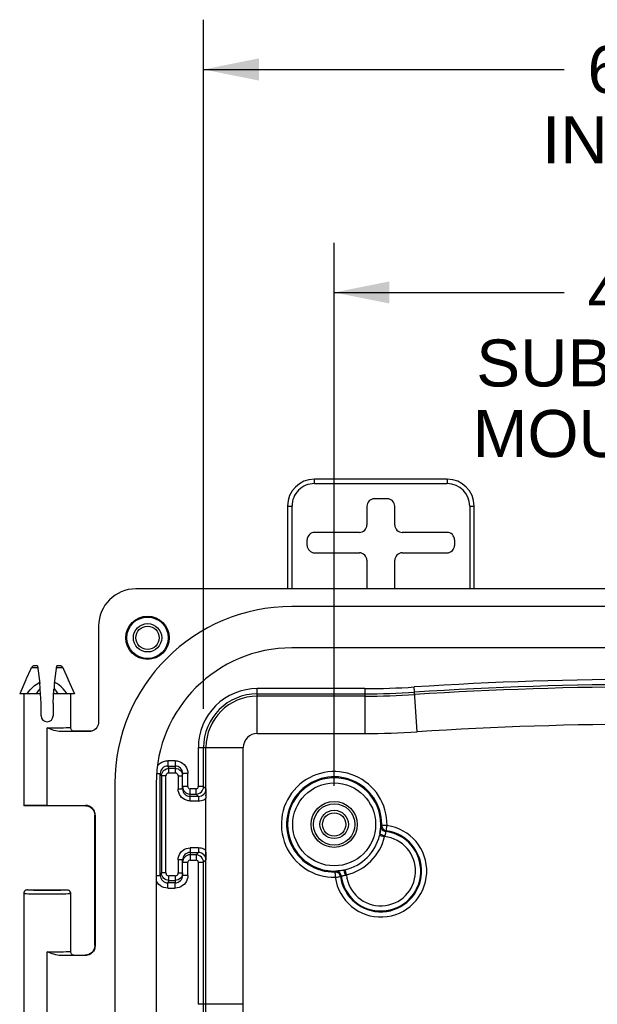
# Model space of a CAD drawing. Header units: inches. Extents: x 0 to 63, y 0 to 40.7.
# Tile 17 of 49: x 40.1 to 43.9, y 9.1 to 15.7. Entities that reach past the tile are written whole.
import ezdxf

# ---------------------------------------------------------------- set-up
doc = ezdxf.new("R2010")
doc.units = ezdxf.units.IN
doc.header["$LTSCALE"] = 3.462963
doc.header["$MEASUREMENT"] = 0
doc.layers.get('0').update_dxf_attribs({"linetype": 'CONTINUOUS'})
for name, color, linetype in [('_77011', 7, 'CONTINUOUS'), ('_80196', 7, 'CONTINUOUS'), ('_87240', 7, 'CONTINUOUS'), ('_96029', 7, 'CONTINUOUS')]:
    doc.layers.add(name, color=color, linetype=linetype)
doc.styles.get("Standard").update_dxf_attribs({"font": 'arial.ttf'})
doc.dimstyles.new('DIMSTYLE_1', dxfattribs={"dimtxt": 0.314815, "dimasz": 0.37037, "dimexe": 0.09, "dimexo": 0.07, "dimgap": 0.0425, "dimtad": 0, "dimtih": 1, "dimtoh": 1, "dimzin": 4, "dimdsep": 46, "dimtxsty": 'Standard', "dimblk": '_FILLED', "dimblk1": '_FILLED', "dimblk2": '_FILLED', "dimcen": 0.09, "dimadec": 3, "dimazin": 1, "dimtfac": 1, "dimtdec": 3, "dimtofl": 0, "dimtmove": 0, "dimatfit": 3, "dimldrblk": '_FILLED', "dimfxl": 0, "dimtolj": 1, "dimtzin": 4, "dimarcsym": 0})

# ---------------------------------------------------------------- blocks, each defined once
blk = doc.blocks.new('_FILLED')
at = {"color": 0, "linetype": 'ByBlock'}
blk.add_solid([(0, 0), (-1, 0.2), (-1, -0.2)], dxfattribs=at)
blk = doc.blocks.new('*D7')
at = {"color": 2, "linetype": 'Continuous'}
for p, q in [((42.1819, 10.5597), (42.1819, 14.1966)), ((46.4319, 10.5597), (46.4319, 14.1966)), ((42.1819, 13.8633), (43.7217, 13.8633)), ((46.4319, 13.8633), (44.892, 13.8633))]:
    blk.add_line(p, q, dxfattribs=at)
at = {"color": 2, "linetype": 'Continuous', "xscale": 0.3703703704, "yscale": 0.3703703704, "zscale": 0.3703703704, "rotation": 180}
blk.add_blockref('_FILLED', (42.1819, 13.8633), dxfattribs=at)
at = {"color": 2, "linetype": 'Continuous', "xscale": 0.3703703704, "yscale": 0.3703703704, "zscale": 0.3703703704}
blk.add_blockref('_FILLED', (46.4319, 13.8633), dxfattribs=at)
at = {"color": 2, "linetype": 'Continuous', "insert": (44.3069, 14.0207), "char_height": 0.31481, "width": 2.389784, "attachment_point": 2, "line_spacing_factor": 0.9}
blk.add_mtext('4.25\\PSUBPANEL\\PMOUNTING', dxfattribs=at)
blk = doc.blocks.new('*D9')
at = {"color": 2, "linetype": 'Continuous'}
for p, q in [((41.307, 11.0747), (41.307, 15.6902)), ((47.3067, 11.0747), (47.3067, 15.6902)), ((41.307, 15.3569), (43.7217, 15.3569)), ((47.3067, 15.3569), (44.892, 15.3569))]:
    blk.add_line(p, q, dxfattribs=at)
at = {"color": 2, "linetype": 'Continuous', "xscale": 0.3703703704, "yscale": 0.3703703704, "zscale": 0.3703703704, "rotation": 180}
blk.add_blockref('_FILLED', (41.307, 15.3569), dxfattribs=at)
at = {"color": 2, "linetype": 'Continuous', "xscale": 0.3703703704, "yscale": 0.3703703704, "zscale": 0.3703703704}
blk.add_blockref('_FILLED', (47.3067, 15.3569), dxfattribs=at)
at = {"color": 2, "linetype": 'Continuous', "insert": (44.3069, 15.5143), "char_height": 0.31481, "width": 1.462894, "attachment_point": 2, "line_spacing_factor": 0.9}
blk.add_mtext('6.00\\PINSIDE', dxfattribs=at)

msp = doc.modelspace()

# ---------------------------------------------------------------- linework, layer by layer
at = {"layer": '_77011', "color": 9, "linetype": 'Continuous'}
for p, q in [((42.0494, 12.583), (42.0494, 12.613)), ((42.9394, 12.613), (42.9394, 12.583)), ((42.0494, 12.583), (42.9394, 12.583)), ((41.8694, 12.433), (41.8994, 12.433)), ((41.8994, 11.878), (41.8994, 12.433)), ((43.0894, 12.433), (43.0894, 11.878)), ((43.0894, 12.433), (43.1194, 12.433))]:
    msp.add_line(p, q, dxfattribs=at)
at = {"layer": '_77011', "color": 7, "linetype": 'Continuous'}
for p, q in [((42.9394, 12.613), (42.0494, 12.613)), ((42.5379, 12.4814), (42.4509, 12.4814)), ((41.8694, 12.433), (41.8694, 11.878)), ((42.4009, 12.4314), (42.4009, 12.3064)), ((42.5878, 12.3064), (42.5878, 12.4314)), ((43.1194, 11.878), (43.1194, 12.433)), ((42.0009, 12.1695), (42.0009, 12.2064)), ((42.3509, 12.2564), (42.0509, 12.2564)), ((42.9379, 12.2564), (42.6378, 12.2564)), ((42.9878, 12.2064), (42.9878, 12.1695)), ((42.0509, 12.1195), (42.3509, 12.1195)), ((42.4009, 12.0695), (42.4009, 11.878)), ((42.5878, 11.878), (42.5878, 12.0695)), ((42.6378, 12.1195), (42.9379, 12.1195))]:
    msp.add_line(p, q, dxfattribs=at)
for centre, start, end in [((42.0494, 12.433), 90, 180), ((42.9394, 12.433), 0, 90)]:
    msp.add_arc(centre, 0.18, start, end, dxfattribs=at)
at = {"layer": '_77011', "color": 9, "linetype": 'Continuous'}
for centre, start, end in [((42.0494, 12.433), 90.00003, 180.00007), ((42.9394, 12.433), 0.00003, 89.99999)]:
    msp.add_arc(centre, 0.15, start, end, dxfattribs=at)
at = {"layer": '_77011', "color": 7, "linetype": 'Continuous'}
for centre, major_axis, start_param, end_param in [((42.4509, 12.4314), (0.0354, -0.0354), 2.356347, 3.926839), ((42.5378, 12.4314), (-0.0354, -0.0354), 2.356347, 3.926839), ((42.3509, 12.3064), (0.0354, -0.0354), -0.785246, 0.785246), ((42.6379, 12.3064), (0.0354, 0.0354), 2.356347, 3.926839), ((42.0509, 12.2064), (0.0354, -0.0354), 2.356347, 3.926839), ((42.9378, 12.2064), (-0.0354, -0.0354), 2.356347, 3.926839), ((42.0509, 12.1695), (0.0354, 0.0354), 2.356347, 3.926839), ((42.9378, 12.1695), (-0.0354, 0.0354), 2.356347, 3.926839), ((42.3509, 12.0695), (-0.0354, -0.0354), 2.356347, 3.926839), ((42.6379, 12.0695), (-0.0354, 0.0354), -0.785246, 0.785246)]:
    msp.add_ellipse(centre, major_axis=major_axis, ratio=0.999695, start_param=start_param, end_param=end_param, dxfattribs=at)
at = {"layer": '_80196', "color": 7, "linetype": 'Continuous'}
for p, q in [((46.6889, 11.76), (41.8989, 11.76)), ((46.6889, 11.483), (41.8989, 11.483)), ((40.7129, 10.574), (40.7129, 3.784)), ((40.9899, 10.574), (40.9899, 3.784))]:
    msp.add_line(p, q, dxfattribs=at)
for radius in [1.186, 0.909]:
    msp.add_arc((41.8989, 10.574), radius, 90, 180, dxfattribs=at)
at = {"layer": '_87240', "color": 7, "linetype": 'Continuous'}
for p, q in [((47.7603, 11.878), (40.8534, 11.878)), ((40.6044, 11.6289), (40.6044, 10.9879)), ((40.1498, 11.3413), (40.1542, 11.3511)), ((40.1542, 11.3511), (40.1561, 11.3545)), ((40.1609, 11.3593), (40.1633, 11.3608)), ((40.167, 11.3622), (40.1679, 11.3624)), ((40.1679, 11.3624), (40.1682, 11.3624)), ((40.1947, 11.363), (40.1724, 11.363)), ((40.1947, 11.363), (40.2102, 11.2449)), ((40.3085, 11.2449), (40.3241, 11.363)), ((40.3464, 11.363), (40.3241, 11.363)), ((40.3534, 11.3617), (40.3555, 11.3608)), ((40.3555, 11.3608), (40.3578, 11.3594)), ((40.3626, 11.3546), (40.3646, 11.3511)), ((40.3646, 11.3511), (40.3689, 11.3413)), ((40.1214, 11.2777), (40.1498, 11.3413)), ((40.3689, 11.3413), (40.3982, 11.2759)), ((40.1173, 11.2688), (40.0756, 11.1755)), ((40.3982, 11.2759), (40.4013, 11.2692)), ((40.4013, 11.2692), (40.4431, 11.1755)), ((40.4014, 11.2689), (40.4023, 11.2668)), ((40.4023, 11.2668), (40.4028, 11.2654)), ((40.4028, 11.2654), (40.4028, 11.265)), ((40.2155, 11.1755), (40.0756, 11.1755)), ((40.1031, 11.1755), (40.1031, 10.4254)), ((40.2155, 11.1754), (40.2138, 11.2058)), ((40.2187, 11.1129), (40.2154, 11.1754)), ((40.3001, 11.1129), (40.3049, 11.2058)), ((40.4431, 11.1755), (40.3033, 11.1755)), ((40.4156, 11.1755), (40.4156, 10.9505)), ((41.6669, 11.1753), (42.3866, 11.1753)), ((42.3866, 11.1591), (41.6669, 11.1591)), ((40.2194, 11.028), (40.2194, 11.0868)), ((40.2994, 11.0868), (40.2994, 11.028)), ((40.539, 10.9228), (40.3505, 10.9228)), ((40.5527, 10.9255), (40.4406, 10.9255)), ((41.307, 10.5542), (41.307, 10.8155)), ((41.3233, 10.5373), (41.3233, 10.8155)), ((41.067, 10.6917), (41.1169, 10.6917)), ((41.017, 9.9592), (41.017, 10.6417)), ((41.025, 10.6256), (41.025, 9.9753)), ((41.1169, 10.6756), (41.075, 10.6756)), ((41.1669, 10.5381), (41.1669, 10.6417)), ((41.2169, 10.5042), (41.257, 10.5042)), ((41.2731, 10.4881), (41.2169, 10.4881)), ((41.3231, 10.5381), (41.3232, 10.5046)), ((41.3232, 10.5046), (41.3233, 10.4757)), ((40.5255, 10.4255), (40.103, 10.4255)), ((40.2594, 10.4282), (40.5159, 10.4282)), ((41.3233, 9.0957), (41.3233, 10.4757)), ((40.5793, 9.4893), (40.5793, 10.3616)), ((40.5808, 10.3632), (40.5808, 9.4877)), ((42.4999, 10.293), (42.5007, 10.2936)), ((42.5007, 10.2936), (42.5012, 10.2873)), ((42.5012, 10.2873), (42.5027, 10.2811)), ((41.2169, 10.1128), (41.2731, 10.1128)), ((41.257, 10.0967), (41.2169, 10.0967)), ((41.3232, 10.1152), (41.3232, 10.0842)), ((41.1669, 9.9592), (41.1669, 10.0628)), ((41.307, 9.0957), (41.307, 10.0467)), ((41.3232, 10.0842), (41.3231, 10.0628)), ((41.1169, 9.9092), (41.067, 9.9092)), ((41.075, 9.9253), (41.1169, 9.9253)), ((42.2242, 9.9513), (42.2228, 9.9576)), ((40.1031, 9.8379), (40.1031, 8.9254)), ((40.1281, 9.863), (40.3906, 9.863)), ((40.4156, 9.8379), (40.4155, 9.8407)), ((40.4156, 9.8379), (40.4156, 9.4505)), ((40.5793, 9.4893), (40.5788, 9.4812)), ((40.5159, 9.4228), (40.3505, 9.4228)), ((40.4406, 9.4255), (40.5256, 9.4255)), ((40.5236, 9.4252), (40.5227, 9.4251))]:
    msp.add_line(p, q, dxfattribs=at)
at = {"layer": '_87240', "color": 9, "linetype": 'Continuous'}
for p, q in [((40.1542, 11.3511), (40.1963, 11.3511)), ((40.3225, 11.3511), (40.3646, 11.3511)), ((40.1966, 11.2454), (40.2093, 11.2524)), ((40.3102, 11.2062), (40.3053, 11.2116)), ((40.3242, 11.2444), (40.3095, 11.2524)), ((42.7382, 10.9205), (42.7186, 11.2211)), ((41.6669, 10.9091), (41.6669, 11.2103)), ((42.3866, 11.2103), (41.6669, 11.2103)), ((42.3866, 11.2103), (42.3866, 10.9091)), ((40.2594, 10.4282), (40.2594, 10.9473)), ((41.6669, 10.9091), (42.3866, 10.9091)), ((41.272, 10.8155), (41.272, 10.5542)), ((41.272, 10.8155), (41.5733, 10.8155)), ((41.5733, 9.0957), (41.5733, 10.8155)), ((41.067, 10.7267), (41.067, 10.6917)), ((41.1169, 10.7267), (41.067, 10.7267)), ((41.067, 10.6917), (41.075, 10.6756)), ((41.1169, 10.7267), (41.1169, 10.6917)), ((41.1169, 10.6917), (41.1169, 10.6456)), ((40.9933, 10.6417), (41.017, 10.6417)), ((41.025, 10.6256), (41.017, 10.6417)), ((41.055, 10.6256), (41.025, 10.6256)), ((41.055, 9.9753), (41.055, 10.6256)), ((41.075, 10.6456), (41.075, 10.6756)), ((41.075, 10.6456), (41.1169, 10.6456)), ((41.1369, 10.6256), (41.1369, 10.5381)), ((41.1369, 10.6256), (41.1669, 10.6256)), ((41.2019, 10.6417), (41.1669, 10.6417)), ((41.2019, 10.5542), (41.2019, 10.6417)), ((41.2019, 10.5542), (41.1669, 10.5542)), ((41.307, 10.5542), (41.272, 10.5542)), ((41.307, 10.5542), (41.3231, 10.5381)), ((41.1369, 10.5381), (41.1669, 10.5381)), ((41.2169, 10.4581), (41.2169, 10.5392)), ((41.257, 10.5392), (41.2169, 10.5392)), ((41.257, 10.5042), (41.257, 10.5392)), ((41.2731, 10.4881), (41.257, 10.5042)), ((41.2731, 10.4881), (41.2731, 10.4581)), ((41.3233, 10.493), (41.3233, 10.4973)), ((40.5214, 10.4258), (40.5258, 10.4256)), ((41.2169, 10.4581), (41.2731, 10.4581)), ((40.5793, 10.3616), (40.5793, 10.3616)), ((42.4954, 10.2894), (42.4951, 10.2883)), ((42.5357, 10.2928), (42.5007, 10.2936)), ((42.4857, 10.2272), (42.5197, 10.219)), ((42.531, 10.2581), (42.5262, 10.2535)), ((42.531, 10.2581), (42.5311, 10.2584)), ((41.2169, 10.1428), (41.2169, 10.1128)), ((41.2731, 10.1428), (41.2169, 10.1428)), ((41.2169, 10.1128), (41.2169, 10.0617)), ((41.257, 10.0967), (41.2731, 10.1128)), ((41.257, 10.0967), (41.257, 10.0617)), ((41.2731, 10.1428), (41.2731, 10.1128)), ((41.1369, 10.0628), (41.1369, 9.9753)), ((41.1669, 10.0628), (41.1369, 10.0628)), ((41.1669, 10.0467), (41.2019, 10.0467)), ((41.2019, 9.9593), (41.2019, 10.0467)), ((41.2169, 10.0617), (41.257, 10.0617)), ((41.272, 10.0467), (41.272, 9.0957)), ((41.272, 10.0467), (41.307, 10.0467)), ((41.3231, 10.0628), (41.307, 10.0467)), ((40.9899, 9.9592), (41.017, 9.9592)), ((41.017, 9.9592), (41.025, 9.9753)), ((41.026, 9.9656), (41.025, 9.9753)), ((41.055, 9.9753), (41.025, 9.9753)), ((41.1369, 9.9753), (41.1669, 9.9753)), ((41.2019, 9.9592), (41.1669, 9.9592)), ((42.189, 9.9711), (42.1888, 9.9816)), ((42.189, 9.9711), (42.1895, 9.9466)), ((42.2634, 9.9627), (42.2552, 9.9967)), ((41.075, 9.9253), (41.067, 9.9092)), ((41.067, 9.8742), (41.067, 9.9092)), ((41.075, 9.9253), (41.075, 9.9553)), ((41.1169, 9.9553), (41.075, 9.9553)), ((41.1169, 9.9553), (41.1169, 9.9092)), ((41.1169, 9.8742), (41.1169, 9.9092)), ((42.224, 9.9513), (42.2242, 9.9513)), ((42.2289, 9.9562), (42.2242, 9.9513)), ((40.1031, 9.8379), (40.1031, 9.838)), ((40.4135, 9.8376), (40.4156, 9.838)), ((40.4156, 9.838), (40.4156, 9.8379)), ((41.067, 9.8742), (41.1169, 9.8742)), ((40.2594, 8.9282), (40.2594, 9.4473)), ((40.5793, 9.4893), (40.5793, 9.4893)), ((40.527, 9.4256), (40.5143, 9.4243)), ((40.5146, 9.4245), (40.5143, 9.4243)), ((41.5733, 9.0957), (41.272, 9.0957))]:
    msp.add_line(p, q, dxfattribs=at)
at = {"layer": '_87240', "color": 7, "linetype": 'Continuous'}
for points in [[(40.1561, 11.3545), (40.1584, 11.3572), (40.1609, 11.3593)], [(40.1633, 11.3608), (40.1654, 11.3617), (40.167, 11.3622)], [(40.3506, 11.3624), (40.351, 11.3624), (40.3519, 11.3622), (40.3534, 11.3617)], [(40.3578, 11.3594), (40.3603, 11.3573), (40.3626, 11.3546)], [(40.1173, 11.2688), (40.1181, 11.2704), (40.1188, 11.272), (40.1196, 11.2737), (40.1214, 11.2777)], [(40.3505, 10.9228), (40.3394, 10.9234), (40.3282, 10.9249), (40.3168, 10.9273), (40.3053, 10.9305), (40.2936, 10.9343), (40.2819, 10.9385), (40.2705, 10.9428), (40.2594, 10.9473)], [(40.4156, 10.9505), (40.4161, 10.9459), (40.4173, 10.9414), (40.4195, 10.9371), (40.4224, 10.9334), (40.4259, 10.9303), (40.4301, 10.9278), (40.4352, 10.9261), (40.4406, 10.9255)], [(40.6044, 10.9879), (40.6036, 10.9778), (40.6013, 10.9681), (40.5972, 10.9584), (40.5918, 10.9494), (40.5851, 10.9417), (40.5773, 10.9351), (40.5683, 10.9297), (40.5587, 10.9258), (40.5519, 10.924)], [(40.4406, 10.9255), (40.4389, 10.925), (40.4342, 10.9246), (40.4265, 10.9243), (40.4161, 10.9239), (40.403, 10.9236), (40.3876, 10.9232), (40.3701, 10.923), (40.3505, 10.9228)], [(40.5519, 10.924), (40.549, 10.9235), (40.539, 10.9228)], [(41.1669, 10.6417), (41.1659, 10.6514), (41.1631, 10.6608), (41.1585, 10.6694), (41.1522, 10.677), (41.1447, 10.6832), (41.136, 10.6879), (41.1266, 10.6907), (41.1169, 10.6917)], [(41.1169, 10.6756), (41.1266, 10.6746), (41.136, 10.6718)], [(41.136, 10.6718), (41.1447, 10.6672), (41.1522, 10.6609), (41.1585, 10.6534), (41.1631, 10.6447), (41.1659, 10.6353)], [(41.1669, 10.5542), (41.1678, 10.5444), (41.1707, 10.535), (41.1753, 10.5264), (41.1815, 10.5188), (41.1891, 10.5126), (41.1978, 10.508), (41.2071, 10.5051), (41.2169, 10.5042)], [(41.1669, 10.5381), (41.1678, 10.5283), (41.1707, 10.519), (41.1753, 10.5103), (41.1815, 10.5027), (41.1891, 10.4965)], [(41.1891, 10.4965), (41.1977, 10.4919), (41.2071, 10.489), (41.2169, 10.4881)], [(40.2594, 10.4282), (40.2347, 10.4281), (40.2112, 10.428), (40.1887, 10.4279), (40.1679, 10.4276), (40.1494, 10.4274), (40.1335, 10.4271), (40.1207, 10.4267), (40.1111, 10.4263), (40.1054, 10.4259), (40.1031, 10.4255)], [(40.5229, 10.4258), (40.5226, 10.4259), (40.5225, 10.4259), (40.523, 10.4258), (40.5244, 10.4256), (40.5267, 10.4253)], [(40.5267, 10.4253), (40.53, 10.4246), (40.534, 10.4234), (40.5385, 10.4218), (40.5433, 10.4197)], [(40.5433, 10.4197), (40.5481, 10.4171), (40.5528, 10.4139), (40.5573, 10.4103), (40.5616, 10.4061), (40.5656, 10.4015), (40.5692, 10.3964), (40.5723, 10.3908), (40.5749, 10.3849), (40.577, 10.3786), (40.5784, 10.372), (40.5792, 10.3652), (40.5793, 10.3616)], [(42.4954, 10.2894), (42.4963, 10.29), (42.4972, 10.2906)], [(42.4972, 10.2906), (42.499, 10.2924), (42.4999, 10.293)], [(42.4883, 10.2389), (42.4879, 10.237), (42.4875, 10.235), (42.487, 10.2331), (42.4866, 10.2311), (42.4861, 10.2292), (42.4857, 10.2272)], [(42.5027, 10.2811), (42.5054, 10.2755), (42.5089, 10.2703), (42.5134, 10.2659), (42.5187, 10.2623)], [(42.5187, 10.2623), (42.5246, 10.2596), (42.531, 10.2581)], [(41.1891, 10.1044), (41.1815, 10.0982), (41.1753, 10.0906), (41.1707, 10.082), (41.1679, 10.0726), (41.1669, 10.0628)], [(41.2169, 10.0967), (41.2071, 10.0958), (41.1977, 10.0929), (41.1891, 10.0883), (41.1815, 10.0821), (41.1753, 10.0745), (41.1707, 10.0659), (41.1678, 10.0565), (41.1669, 10.0468)], [(41.2169, 10.1128), (41.2071, 10.1119), (41.1978, 10.109), (41.1891, 10.1044)], [(41.1169, 9.9092), (41.1266, 9.9102), (41.136, 9.9131), (41.1447, 9.9177), (41.1522, 9.9239), (41.1585, 9.9315), (41.1631, 9.9401), (41.1659, 9.9495), (41.1669, 9.9592)], [(41.1669, 9.9753), (41.1659, 9.9656), (41.1631, 9.9562), (41.1585, 9.9475)], [(42.1888, 9.9816), (42.1893, 9.9825), (42.19, 9.9834)], [(42.2071, 9.9769), (42.2013, 9.9796), (42.1951, 9.9811), (42.1888, 9.9816)], [(42.19, 9.9834), (42.1917, 9.9852), (42.1924, 9.9861), (42.1929, 9.987)], [(42.2228, 9.9576), (42.2202, 9.9634), (42.2167, 9.9687), (42.2122, 9.9732), (42.2071, 9.9769)], [(41.136, 9.9291), (41.1266, 9.9263), (41.1169, 9.9253)], [(41.1585, 9.9475), (41.1522, 9.94), (41.1447, 9.9338), (41.136, 9.9291)], [(40.1069, 9.8512), (40.1065, 9.8505), (40.1053, 9.8481), (40.1044, 9.8457), (40.1037, 9.8432), (40.1033, 9.8406), (40.1031, 9.8379)], [(40.1069, 9.8512), (40.1052, 9.848), (40.1037, 9.8431), (40.1032, 9.8379)], [(40.1281, 9.863), (40.1237, 9.8626), (40.1193, 9.8613), (40.115, 9.8592), (40.111, 9.8562), (40.1077, 9.8524), (40.1069, 9.8512)], [(40.3906, 9.863), (40.3934, 9.8628), (40.3962, 9.8623), (40.3989, 9.8616), (40.4015, 9.8605), (40.4039, 9.8591), (40.4062, 9.8575), (40.4083, 9.8556), (40.4102, 9.8535), (40.4118, 9.8512), (40.4123, 9.8504)], [(40.4155, 9.8406), (40.4151, 9.8432), (40.4144, 9.8457), (40.4134, 9.8482), (40.4123, 9.8504)], [(40.4123, 9.8504), (40.4132, 9.8488), (40.4142, 9.8462), (40.415, 9.8435), (40.4155, 9.8407)], [(40.3505, 9.4228), (40.3394, 9.4234), (40.3282, 9.4249), (40.3168, 9.4273), (40.3053, 9.4305), (40.2936, 9.4343), (40.2819, 9.4385), (40.2705, 9.4428), (40.2594, 9.4473)], [(40.4156, 9.4505), (40.4161, 9.4459), (40.4173, 9.4414), (40.4195, 9.4371), (40.4224, 9.4334), (40.4259, 9.4303), (40.4301, 9.4278), (40.4352, 9.4261), (40.4406, 9.4255)], [(40.5808, 9.4877), (40.5795, 9.4747), (40.5758, 9.4627), (40.5698, 9.4515), (40.5618, 9.4418), (40.5521, 9.4338), (40.5409, 9.4278), (40.5289, 9.4241), (40.5159, 9.4228)], [(40.5464, 9.4329), (40.5415, 9.4304), (40.5367, 9.4284), (40.5324, 9.427), (40.5286, 9.426), (40.5257, 9.4255), (40.5236, 9.4252)], [(40.5788, 9.4812), (40.5774, 9.4738), (40.5752, 9.4667), (40.5724, 9.4602), (40.5689, 9.4542), (40.565, 9.4488), (40.5607, 9.4439), (40.5561, 9.4396), (40.5513, 9.436), (40.5464, 9.4329)]]:
    msp.add_lwpolyline(points, dxfattribs=at)
at = {"layer": '_87240', "color": 9, "linetype": 'Continuous'}
for points in [[(40.1249, 11.1755), (40.1356, 11.1891), (40.1459, 11.2015), (40.1562, 11.2126), (40.1661, 11.2224), (40.1754, 11.2306), (40.1852, 11.2381), (40.1966, 11.2454)], [(40.2135, 11.2116), (40.2086, 11.2062), (40.2038, 11.2005), (40.1991, 11.1945), (40.1944, 11.1884), (40.1899, 11.182), (40.1854, 11.1755)], [(40.3938, 11.1755), (40.3801, 11.193), (40.3663, 11.2087), (40.3525, 11.2225), (40.3385, 11.2344), (40.3242, 11.2444)], [(40.3334, 11.1755), (40.3289, 11.182), (40.3243, 11.1884), (40.3197, 11.1945), (40.315, 11.2005), (40.3102, 11.2062)], [(40.2594, 10.9473), (40.2838, 10.9474), (40.3077, 10.9475), (40.3303, 10.9477), (40.3512, 10.9479), (40.3699, 10.9482), (40.3858, 10.9486), (40.3986, 10.949), (40.408, 10.9495), (40.4137, 10.95), (40.4156, 10.9505)], [(40.9986, 10.6922), (41.0069, 10.7018), (41.017, 10.7104), (41.0283, 10.7174), (41.0406, 10.7225), (41.0535, 10.7256), (41.067, 10.7267)], [(41.067, 10.6917), (41.0572, 10.6907), (41.0478, 10.6879), (41.0392, 10.6832), (41.0316, 10.677), (41.0254, 10.6694), (41.0208, 10.6608), (41.0179, 10.6514), (41.017, 10.6417)], [(41.1169, 10.7267), (41.1304, 10.7256), (41.1432, 10.7225), (41.1555, 10.7174), (41.1669, 10.7104), (41.177, 10.7018), (41.1856, 10.6917), (41.1926, 10.6803), (41.1977, 10.668), (41.2008, 10.6552), (41.2019, 10.6417)], [(41.025, 10.6256), (41.026, 10.6353), (41.0288, 10.6447)], [(41.0288, 10.6447), (41.0334, 10.6534), (41.0396, 10.6609), (41.0472, 10.6672), (41.0559, 10.6718), (41.0652, 10.6746), (41.075, 10.6756)], [(41.075, 10.6456), (41.0696, 10.6448), (41.065, 10.6429), (41.0609, 10.6397), (41.0577, 10.6356), (41.0558, 10.631), (41.055, 10.6256)], [(41.1369, 10.6256), (41.1361, 10.631), (41.1342, 10.6356), (41.131, 10.6397), (41.1269, 10.6429), (41.1223, 10.6448), (41.1169, 10.6456)], [(41.2019, 10.5542), (41.2025, 10.5502), (41.2039, 10.5467), (41.2063, 10.5436), (41.2094, 10.5412), (41.2129, 10.5397), (41.2169, 10.5392)], [(41.257, 10.5392), (41.2611, 10.5397), (41.2646, 10.5412), (41.2676, 10.5436), (41.27, 10.5467), (41.2715, 10.5502), (41.272, 10.5542)], [(41.257, 10.5042), (41.2668, 10.5051), (41.2762, 10.508), (41.2848, 10.5126), (41.2924, 10.5188), (41.2986, 10.5264), (41.3032, 10.535), (41.3061, 10.5444), (41.307, 10.5542)], [(41.2169, 10.4581), (41.2042, 10.4591), (41.1921, 10.462), (41.1805, 10.4669), (41.1698, 10.4734), (41.1603, 10.4815), (41.1522, 10.491), (41.1457, 10.5017), (41.1408, 10.5133), (41.1379, 10.5254), (41.1369, 10.5381)], [(41.2731, 10.4881), (41.2829, 10.489), (41.2923, 10.4919), (41.3009, 10.4965), (41.3085, 10.5027), (41.3147, 10.5103), (41.3193, 10.519), (41.3222, 10.5283), (41.3231, 10.5381)], [(40.5143, 10.4266), (40.5146, 10.4264), (40.5159, 10.4262), (40.5181, 10.426), (40.5214, 10.4258)], [(40.5143, 10.4266), (40.527, 10.4253), (40.5392, 10.4216), (40.5504, 10.4156)], [(41.2731, 10.4581), (41.2822, 10.4586), (41.291, 10.4601), (41.2997, 10.4626), (41.308, 10.4661), (41.3158, 10.4705), (41.3233, 10.4757)], [(40.5504, 10.4156), (40.5602, 10.4076), (40.5683, 10.3977), (40.5743, 10.3865), (40.578, 10.3743), (40.5793, 10.3616)], [(42.4951, 10.2883), (42.4948, 10.2854), (42.4943, 10.2805), (42.4937, 10.2741), (42.4928, 10.2664), (42.4916, 10.2577), (42.4901, 10.2486), (42.4883, 10.2389)], [(42.4954, 10.2894), (42.4958, 10.2829), (42.4973, 10.2766), (42.5, 10.2707), (42.5038, 10.2654), (42.5084, 10.2609), (42.5138, 10.2574), (42.5198, 10.2548), (42.5262, 10.2535)], [(42.5316, 10.262), (42.5326, 10.2697), (42.5333, 10.2748), (42.5341, 10.2804), (42.5349, 10.2864), (42.5357, 10.2928)], [(42.4883, 10.2389), (42.4888, 10.2375), (42.4906, 10.2359), (42.4937, 10.2341), (42.4978, 10.2322), (42.5029, 10.2304), (42.5087, 10.2286), (42.5152, 10.2269), (42.5218, 10.2254)], [(42.5218, 10.2254), (42.5215, 10.2244), (42.5212, 10.2233), (42.5208, 10.2222), (42.5204, 10.2211), (42.5201, 10.2201), (42.5197, 10.219)], [(42.5262, 10.2535), (42.526, 10.2523), (42.5257, 10.2494), (42.5254, 10.245), (42.5248, 10.2395), (42.5235, 10.2328), (42.5218, 10.2254)], [(42.5311, 10.2584), (42.5311, 10.2597), (42.5316, 10.262)], [(41.1369, 10.0628), (41.1379, 10.0755), (41.1408, 10.0876), (41.1457, 10.0992), (41.1522, 10.1099), (41.1603, 10.1194), (41.1698, 10.1275), (41.1805, 10.1341), (41.1921, 10.1389), (41.2042, 10.1418), (41.2169, 10.1428)], [(41.307, 10.0467), (41.3061, 10.0565), (41.3032, 10.0659), (41.2986, 10.0745), (41.2924, 10.0821), (41.2848, 10.0883), (41.2762, 10.0929), (41.2668, 10.0958), (41.257, 10.0967)], [(41.3233, 10.1252), (41.3158, 10.1305), (41.308, 10.1348), (41.2997, 10.1383), (41.291, 10.1408), (41.2822, 10.1423), (41.2731, 10.1428)], [(41.3231, 10.0628), (41.3222, 10.0726), (41.3193, 10.082), (41.3147, 10.0906), (41.3085, 10.0982), (41.3009, 10.1044), (41.2923, 10.109), (41.2829, 10.1119), (41.2731, 10.1128)], [(41.2169, 10.0617), (41.2129, 10.0612), (41.2094, 10.0597), (41.2063, 10.0573), (41.2039, 10.0542), (41.2025, 10.0507), (41.2019, 10.0467)], [(41.272, 10.0467), (41.2715, 10.0508), (41.27, 10.0543), (41.2676, 10.0573), (41.2645, 10.0597), (41.261, 10.0612), (41.257, 10.0617)], [(41.017, 9.9592), (41.0179, 9.9495), (41.0208, 9.9401), (41.0254, 9.9315), (41.0316, 9.9239), (41.0392, 9.9177), (41.0478, 9.9131), (41.0572, 9.9102), (41.067, 9.9092)], [(41.075, 9.9253), (41.0652, 9.9263), (41.0559, 9.9291), (41.0472, 9.9338), (41.0396, 9.94), (41.0334, 9.9475), (41.0288, 9.9562), (41.026, 9.9656)], [(41.055, 9.9753), (41.0558, 9.97), (41.0577, 9.9653), (41.0609, 9.9612), (41.065, 9.958), (41.0696, 9.9561), (41.075, 9.9553)], [(41.1169, 9.9553), (41.1223, 9.9561), (41.1269, 9.958), (41.131, 9.9612), (41.1342, 9.9653), (41.1361, 9.97), (41.1369, 9.9753)], [(41.2019, 9.9593), (41.2008, 9.9457), (41.1977, 9.9329), (41.1926, 9.9206), (41.1856, 9.9092), (41.177, 9.8992), (41.1669, 9.8905), (41.1555, 9.8836), (41.1432, 9.8784), (41.1304, 9.8754), (41.1169, 9.8742)], [(42.2434, 9.9941), (42.2336, 9.9922), (42.2244, 9.9907), (42.216, 9.9896), (42.2085, 9.9887), (42.2022, 9.9881), (42.1973, 9.9876), (42.1942, 9.9872), (42.1929, 9.987)], [(42.2289, 9.9562), (42.2275, 9.9625), (42.225, 9.9685), (42.2214, 9.9739), (42.2169, 9.9786), (42.2116, 9.9823), (42.2057, 9.985), (42.1994, 9.9866), (42.1929, 9.987)], [(42.2289, 9.9562), (42.2297, 9.9563), (42.2321, 9.9565), (42.2365, 9.9568), (42.2425, 9.9575), (42.2494, 9.9588), (42.2569, 9.9605)], [(42.2434, 9.9941), (42.2454, 9.9945), (42.2473, 9.9949), (42.2493, 9.9953), (42.2512, 9.9958), (42.2532, 9.9962), (42.2552, 9.9967)], [(42.2569, 9.9605), (42.2555, 9.9672), (42.2538, 9.9736), (42.252, 9.9795), (42.2501, 9.9845), (42.2483, 9.9887), (42.2465, 9.9917), (42.2448, 9.9936), (42.2434, 9.9941)], [(42.2569, 9.9605), (42.258, 9.9608), (42.259, 9.9612), (42.2601, 9.9615), (42.2612, 9.9619), (42.2623, 9.9623), (42.2634, 9.9627)], [(41.067, 9.8742), (41.0535, 9.8754), (41.0406, 9.8784), (41.0283, 9.8836), (41.017, 9.8905), (41.0069, 9.8992), (40.9982, 9.9093), (40.9913, 9.9206), (40.9899, 9.9238)], [(42.1895, 9.9466), (42.1961, 9.9474), (42.2022, 9.9483), (42.208, 9.9491), (42.2133, 9.9498)], [(42.2133, 9.9498), (42.2208, 9.9508), (42.2229, 9.9513), (42.224, 9.9513)], [(40.1031, 9.838), (40.1053, 9.8376), (40.1112, 9.8373)], [(40.1112, 9.8373), (40.1208, 9.8369), (40.1337, 9.8366), (40.1496, 9.8363), (40.1683, 9.8361), (40.1891, 9.8359), (40.2116, 9.8358), (40.2352, 9.8357), (40.2594, 9.8357), (40.2837, 9.8357), (40.3073, 9.8358), (40.3298, 9.8359), (40.3506, 9.8361), (40.3692, 9.8363), (40.3851, 9.8366), (40.398, 9.8369), (40.4076, 9.8372), (40.4135, 9.8376)], [(40.1281, 9.863), (40.13, 9.8626), (40.1349, 9.8622), (40.143, 9.8619), (40.1539, 9.8616), (40.1673, 9.8613), (40.183, 9.8611), (40.2004, 9.8609), (40.2193, 9.8608), (40.2391, 9.8607), (40.2594, 9.8607), (40.2797, 9.8607), (40.2995, 9.8608), (40.3183, 9.8609), (40.3358, 9.8611), (40.3515, 9.8613), (40.3649, 9.8616), (40.3758, 9.8619), (40.3839, 9.8622), (40.3888, 9.8626), (40.3906, 9.863)], [(40.2594, 9.4473), (40.2838, 9.4474), (40.3077, 9.4475), (40.3303, 9.4477), (40.3512, 9.4479), (40.3699, 9.4482), (40.3858, 9.4486), (40.3986, 9.449), (40.408, 9.4495), (40.4137, 9.45), (40.4156, 9.4505)], [(40.5504, 9.4353), (40.5392, 9.4293), (40.527, 9.4256)], [(40.5793, 9.4893), (40.578, 9.4766), (40.5743, 9.4644), (40.5683, 9.4532), (40.5602, 9.4434), (40.5504, 9.4353)], [(40.5238, 9.4252), (40.5214, 9.4251), (40.5181, 9.4249), (40.5159, 9.4247), (40.5146, 9.4245)]]:
    msp.add_lwpolyline(points, dxfattribs=at)
at = {"layer": '_87240', "color": 7, "linetype": 'Continuous'}
for centre, radius in [((40.9319, 11.5505), 0.145), ((42.1819, 10.3005), 0.154)]:
    msp.add_circle(centre, radius, dxfattribs=at)
at = {"layer": '_87240', "color": 9, "linetype": 'Continuous'}
msp.add_circle((42.1819, 10.3005), 0.2775, dxfattribs=at)
at = {"layer": '_87240', "color": 7, "linetype": 'Continuous'}
for centre, radius, start, end in [((40.1724, 11.343), 0.02, 90, 116.94466), ((40.3464, 11.343), 0.02, 63.00758, 90), ((39.7145, 11.1797), 0.5, 3, 7.5), ((40.8043, 11.1797), 0.5, 172.5, 177), ((44.3069, -13.1533), 24.3911, 86.27168, 93.72832), ((44.3069, -13.1533), 24.3749, 86.27168, 93.72832), ((41.6669, 10.8155), 0.3598, 90, 180), ((41.6669, 10.8155), 0.3436, 90, 180), ((42.3866, 16.3155), 5.1402, 270, 273.72832), ((42.3866, 16.3155), 5.1564, 270, 273.72832), ((39.7194, 11.0868), 0.5, 0, 3), ((40.7994, 11.0868), 0.5, 177, 180), ((40.2594, 11.028), 0.04, 180, 360), ((42.1819, 10.3005), 0.3125, 0, 180), ((42.1819, 10.3005), 0.3189, 358.76196, 360), ((36.1669, 9.0957), 5.1402, 356.27168, 360), ((36.1669, 9.0957), 5.1564, 356.27168, 360)]:
    msp.add_arc(centre, radius, start, end, dxfattribs=at)
at = {"layer": '_87240', "color": 9, "linetype": 'Continuous'}
for centre, radius, start, end in [((42.3866, 16.3155), 5.1052, 270, 273.72832), ((44.3069, -13.1533), 24.4261, 86.27168, 93.72832), ((41.6669, 10.8155), 0.3948, 89.99984, 179.99997), ((44.3069, -13.1533), 24.1249, 86.27168, 93.72832), ((41.6669, 10.8155), 0.0936, 89.99989, 180.00003), ((42.3866, 16.3155), 5.4064, 270, 273.72832), ((42.1819, 10.3005), 0.3539, 358.76169, 271.23828), ((42.1819, 10.3005), 0.3189, 0, 271.23801), ((42.1819, 10.3005), 0.3125, 180, 281.35351), ((42.4944, 9.988), 0.3076, 187.72404, 82.27595), ((42.1819, 10.3005), 0.3125, 348.64646, 360), ((42.4944, 9.988), 0.2726, 187.72406, 82.27595), ((42.4944, 9.988), 0.2674, 186.8293, 83.1707), ((42.1819, 10.3005), 0.3125, 283.56239, 346.43761), ((42.1819, 10.3005), 0.3475, 283.56239, 346.43761), ((42.4944, 9.988), 0.2324, 186.24293, 83.75707), ((36.1669, 9.0957), 5.4064, 356.27168, 0.00002)]:
    msp.add_arc(centre, radius, start, end, dxfattribs=at)
at = {"layer": '_87240', "color": 7, "linetype": 'Continuous'}
for centre, major_axis, ratio, start_param, end_param in [((40.8553, 11.627), (0.1781, -0.1781), 0.992433, 2.359993, 3.923193), ((40.5158, 10.3632), (0.046, 0.046), 0.999695, -0.785246, 0.785246)]:
    msp.add_ellipse(centre, major_axis=major_axis, ratio=ratio, start_param=start_param, end_param=end_param, dxfattribs=at)
at = {"layer": '_96029', "color": 7, "linetype": 'Continuous'}
for centre, radius in [((40.9319, 11.5505), 0.1386), ((40.9319, 11.5505), 0.095), ((40.9319, 11.5505), 0.0781), ((42.1819, 10.3005), 0.1386), ((42.1819, 10.3005), 0.095), ((42.1819, 10.3005), 0.0781)]:
    msp.add_circle(centre, radius, dxfattribs=at)

# ---------------------------------------------------------------- dimensions: what is measured, and where the dimension line sits
at = {"color": 2, "linetype": 'Continuous'}
for base, p1, p2, text, picture, middle in [((47.3067, 15.3569), (41.307, 11.0047), (47.3067, 11.0047), '<>\\PINSIDE', '*D9', (44.3069, 15.1207)), ((46.4319, 13.8633), (42.1819, 10.4897), (46.4319, 10.4897), '<>\\PSUBPANEL\\PMOUNTING', '*D7', (44.3069, 13.3911))]:
    dim = msp.add_linear_dim(base=base, p1=p1, p2=p2, text=text, dimstyle='DIMSTYLE_1', dxfattribs=at)
    dim.commit()
    dim.dimension.update_dxf_attribs({"geometry": picture, "text_midpoint": middle, "dimtype": 160})

doc.saveas('drawing.dxf')
